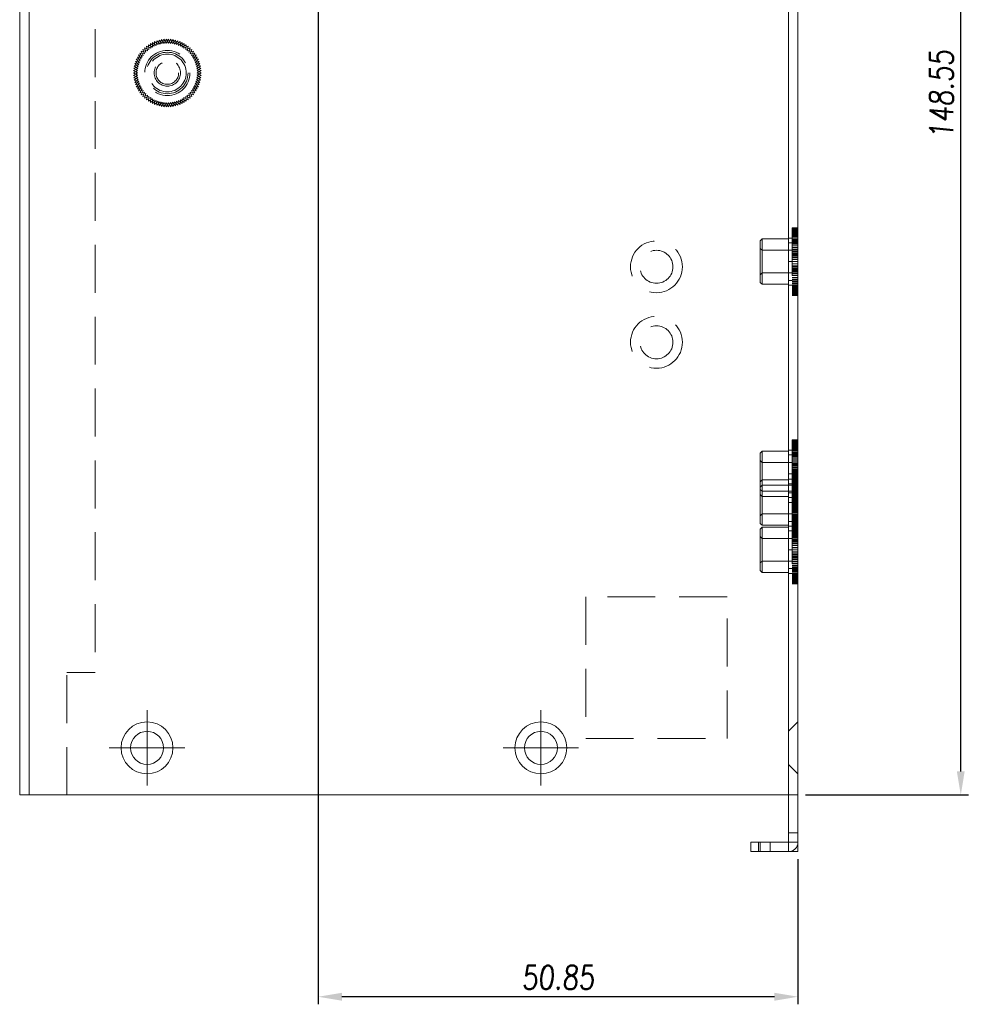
# Model space of a CAD drawing. Header units: millimetres. Extents: x 4065 to 8083, y -652 to 5416.
# Tile 109 of 256: x 5209 to 5310, y 2802 to 2906. Entities that reach past the tile are written whole.
import ezdxf

# ---------------------------------------------------------------- set-up
doc = ezdxf.new("R2010")
doc.units = ezdxf.units.MM
doc.header["$LTSCALE"] = 0.8
doc.header["$PDMODE"] = 3
doc.header["$PDSIZE"] = 0.3125
doc.linetypes.add('CENTER', pattern=[50.8, 31.75, -6.35, 6.35, -6.35])
doc.linetypes.add('HIDDEN', pattern=[9.525, 6.35, -3.175])
doc.layers.get('0').update_dxf_attribs({"linetype": 'CONTINUOUS', "lineweight": 0})
doc.layers.get('Defpoints').update_dxf_attribs({"linetype": 'CONTINUOUS', "lineweight": 0})
for name, color, linetype, lineweight in [('1', 2, 'CENTER', 0), ('2', 3, 'CONTINUOUS', 0), ('3', 5, 'HIDDEN', 0)]:
    doc.layers.add(name, color=color, linetype=linetype, lineweight=lineweight)
doc.styles.get("Standard").update_dxf_attribs({"font": 'romans.shx', "width": 0.8, "oblique": 5, "bigfont": 'whgtxt.shx'})
doc.dimstyles.get("Standard").update_dxf_attribs({"dimtxt": 2.5, "dimasz": 2.5, "dimexe": 0.8, "dimexo": 0.8, "dimgap": 0.8, "dimtad": 1, "dimdsep": 46, "dimtxsty": 'Standard', "dimcen": 0, "dimclrd": 3, "dimclre": 3, "dimclrt": 3, "dimazin": 0, "dimtp": 0.001, "dimtm": 0.001, "dimtfac": 1, "dimtmove": 0, "dimatfit": 3, "dimfxl": 0, "dimtolj": 1, "dimarcsym": 0})

# ---------------------------------------------------------------- blocks, each defined once
blk = doc.blocks.new('X')
at = {"layer": '1'}
for p, q in [((5251.84, 13719.59), (5251.84, 13727.59)), ((5247.84, 13723.59), (5255.84, 13723.59))]:
    blk.add_line(p, q, dxfattribs=at)
blk = doc.blocks.new('*D878')
at = {"layer": '2', "color": 3, "lineweight": -2}
for p, q in [((5240.98, 2972.03), (5240.98, 2802.09)), ((5291.83, 2817.48), (5291.83, 2802.09)), ((5289.33, 2802.89), (5243.48, 2802.89))]:
    blk.add_line(p, q, dxfattribs=at)
at = {"layer": '2', "color": 3}
for points in [[(5243.48, 2803.31), (5243.48, 2802.47), (5240.98, 2802.89)], [(5289.33, 2803.31), (5289.33, 2802.47), (5291.83, 2802.89)]]:
    blk.add_solid(points, dxfattribs=at)
at = {"layer": 'Defpoints', "color": 0}
for p in [(5240.98, 2972.83), (5291.83, 2818.28), (5240.98, 2802.89)]:
    blk.add_point(p, dxfattribs=at)
at = {"layer": '2', "color": 3, "insert": (5266.4, 2804.94), "char_height": 2.5, "attachment_point": 5}
blk.add_mtext('\\A1;50.85', dxfattribs=at)
blk = doc.blocks.new('*D879')
at = {"layer": '2', "color": 3, "lineweight": -2}
for p, q in [((5241.78, 2972.83), (5309.89, 2972.83)), ((5309.09, 2826.78), (5309.09, 2970.33)), ((5292.63, 2824.28), (5309.89, 2824.28))]:
    blk.add_line(p, q, dxfattribs=at)
at = {"layer": '2', "color": 3}
for points in [[(5308.67, 2970.33), (5309.5, 2970.33), (5309.09, 2972.83)], [(5308.67, 2826.78), (5309.5, 2826.78), (5309.09, 2824.28)]]:
    blk.add_solid(points, dxfattribs=at)
at = {"layer": 'Defpoints', "color": 0}
for p in [(5240.98, 2972.83), (5309.09, 2972.83), (5291.83, 2824.28)]:
    blk.add_point(p, dxfattribs=at)
at = {"layer": '2', "color": 3, "insert": (5307.04, 2898.55), "char_height": 2.5, "attachment_point": 5, "rotation": 90}
blk.add_mtext('\\A1;148.55', dxfattribs=at)

msp = doc.modelspace()

# ---------------------------------------------------------------- linework, layer by layer
for p, q in [((5290.829, 2824.28), (5290.829, 3391.28)), ((5291.829, 2818.28), (5291.829, 3391.28)), ((5210.329, 2824.28), (5210.329, 3375.28)), ((5209.329, 3374.28), (5209.329, 2824.28)), ((5209.329, 2824.28), (5291.829, 2824.28)), ((5290.829, 2818.28), (5290.829, 2824.28)), ((5286.829, 2819.28), (5291.829, 2819.28)), ((5286.829, 2819.28), (5286.829, 2818.28)), ((5287.829, 2819.28), (5287.829, 2818.28)), ((5290.829, 2818.28), (5286.829, 2818.28)), ((5290.829, 2818.28), (5291.829, 2818.28))]:
    msp.add_line(p, q)
for centre, radius in [((5222.829, 2829.28), 2.75), ((5264.579, 2829.28), 2.75), ((5222.829, 2829.28), 1.75), ((5264.579, 2829.28), 1.75)]:
    msp.add_circle(centre, radius)
at = {"layer": '3'}
for p, q in [((5290.829, 2824.28), (5290.829, 3391.28)), ((5210.329, 3374.28), (5210.329, 2824.28)), ((5217.329, 3195.03), (5217.329, 2837.28)), ((5223.631, 2904.168), (5223.596, 2903.667)), ((5224.004, 2903.832), (5223.631, 2904.168)), ((5223.797, 2903.756), (5223.867, 2904.254)), ((5223.867, 2904.254), (5224.216, 2903.892)), ((5224.108, 2904.323), (5224.004, 2903.832)), ((5224.431, 2903.938), (5224.108, 2904.323)), ((5224.216, 2903.892), (5224.354, 2904.375)), ((5224.354, 2904.375), (5224.649, 2903.969)), ((5224.603, 2904.41), (5224.431, 2903.938)), ((5224.869, 2903.984), (5224.603, 2904.41)), ((5224.649, 2903.969), (5224.854, 2904.428)), ((5224.854, 2904.428), (5225.089, 2903.984)), ((5225.105, 2904.428), (5224.869, 2903.984)), ((5225.089, 2903.984), (5225.356, 2904.41)), ((5225.309, 2903.969), (5225.105, 2904.428)), ((5225.604, 2904.375), (5225.309, 2903.969)), ((5225.356, 2904.41), (5225.527, 2903.938)), ((5225.527, 2903.938), (5225.85, 2904.323)), ((5225.743, 2903.892), (5225.604, 2904.375)), ((5226.092, 2904.254), (5225.743, 2903.892)), ((5225.85, 2904.323), (5225.955, 2903.832)), ((5225.955, 2903.832), (5226.328, 2904.168)), ((5226.162, 2903.756), (5226.092, 2904.254)), ((5226.328, 2904.168), (5226.363, 2903.667)), ((5222.222, 2903.144), (5222.709, 2903.022)), ((5222.426, 2902.685), (5222.222, 2903.144)), ((5222.867, 2903.176), (5222.39, 2903.331)), ((5222.39, 2903.331), (5222.561, 2902.859)), ((5222.57, 2903.505), (5223.036, 2903.317)), ((5222.709, 2903.022), (5222.57, 2903.505)), ((5223.214, 2903.447), (5222.763, 2903.667)), ((5222.763, 2903.667), (5222.867, 2903.176)), ((5222.966, 2903.814), (5223.401, 2903.563)), ((5223.036, 2903.317), (5222.966, 2903.814)), ((5223.596, 2903.667), (5223.179, 2903.948)), ((5223.179, 2903.948), (5223.214, 2903.447)), ((5223.401, 2904.066), (5223.797, 2903.756)), ((5223.401, 2903.563), (5223.401, 2904.066)), ((5226.557, 2904.066), (5226.162, 2903.756)), ((5226.363, 2903.667), (5226.779, 2903.948)), ((5226.557, 2903.563), (5226.557, 2904.066)), ((5226.992, 2903.814), (5226.557, 2903.563)), ((5226.779, 2903.948), (5226.744, 2903.447)), ((5226.744, 2903.447), (5227.196, 2903.667)), ((5226.923, 2903.317), (5226.992, 2903.814)), ((5227.388, 2903.505), (5226.923, 2903.317)), ((5227.196, 2903.667), (5227.091, 2903.176)), ((5227.091, 2903.176), (5227.569, 2903.331)), ((5227.25, 2903.022), (5227.388, 2903.505)), ((5227.737, 2903.144), (5227.25, 2903.022)), ((5227.569, 2903.331), (5227.397, 2902.859)), ((5227.533, 2902.685), (5227.737, 2903.144)), ((5222.096, 2902.114), (5221.596, 2902.061)), ((5221.691, 2902.294), (5222.192, 2902.312)), ((5222.013, 2901.909), (5221.691, 2902.294)), ((5222.303, 2902.503), (5221.801, 2902.52)), ((5221.801, 2902.52), (5222.096, 2902.114)), ((5221.926, 2902.738), (5222.426, 2902.685)), ((5222.192, 2902.312), (5221.926, 2902.738)), ((5222.561, 2902.859), (5222.067, 2902.946)), ((5222.067, 2902.946), (5222.303, 2902.503)), ((5227.397, 2902.859), (5227.892, 2902.946)), ((5228.032, 2902.738), (5227.533, 2902.685)), ((5227.892, 2902.946), (5227.656, 2902.503)), ((5227.656, 2902.503), (5228.158, 2902.52)), ((5227.766, 2902.312), (5228.032, 2902.738)), ((5228.268, 2902.294), (5227.766, 2902.312)), ((5228.158, 2902.52), (5227.863, 2902.114)), ((5227.863, 2902.114), (5228.362, 2902.061)), ((5227.945, 2901.909), (5228.268, 2902.294)), ((5221.379, 2900.83), (5221.831, 2901.05)), ((5221.854, 2901.269), (5221.388, 2901.081)), ((5221.388, 2901.081), (5221.823, 2900.83)), ((5221.414, 2901.331), (5221.892, 2901.486)), ((5221.831, 2901.05), (5221.414, 2901.331)), ((5221.945, 2901.7), (5221.458, 2901.578)), ((5221.458, 2901.578), (5221.854, 2901.269)), ((5221.519, 2901.822), (5222.013, 2901.909)), ((5221.892, 2901.486), (5221.519, 2901.822)), ((5221.596, 2902.061), (5221.945, 2901.7)), ((5228.44, 2901.822), (5227.945, 2901.909)), ((5228.362, 2902.061), (5228.013, 2901.7)), ((5228.013, 2901.7), (5228.501, 2901.578)), ((5228.067, 2901.486), (5228.44, 2901.822)), ((5228.544, 2901.331), (5228.067, 2901.486)), ((5228.501, 2901.578), (5228.105, 2901.269)), ((5228.105, 2901.269), (5228.571, 2901.081)), ((5228.128, 2901.05), (5228.544, 2901.331)), ((5228.579, 2900.83), (5228.128, 2901.05)), ((5228.571, 2901.081), (5228.136, 2900.83)), ((5221.831, 2900.61), (5221.379, 2900.83)), ((5221.823, 2900.83), (5221.388, 2900.579)), ((5221.388, 2900.579), (5221.854, 2900.391)), ((5221.414, 2900.329), (5221.831, 2900.61)), ((5221.892, 2900.174), (5221.414, 2900.329)), ((5221.854, 2900.391), (5221.458, 2900.081)), ((5221.458, 2900.081), (5221.945, 2899.96)), ((5221.519, 2899.838), (5221.892, 2900.174)), ((5228.501, 2900.081), (5228.013, 2899.96)), ((5228.067, 2900.174), (5228.544, 2900.329)), ((5228.44, 2899.838), (5228.067, 2900.174)), ((5228.571, 2900.579), (5228.105, 2900.391)), ((5228.105, 2900.391), (5228.501, 2900.081)), ((5228.128, 2900.61), (5228.579, 2900.83)), ((5228.544, 2900.329), (5228.128, 2900.61)), ((5228.136, 2900.83), (5228.571, 2900.579)), ((5222.013, 2899.75), (5221.519, 2899.838)), ((5221.945, 2899.96), (5221.596, 2899.599)), ((5221.596, 2899.599), (5222.096, 2899.546)), ((5221.691, 2899.366), (5222.013, 2899.75)), ((5222.192, 2899.348), (5221.691, 2899.366)), ((5222.096, 2899.546), (5221.801, 2899.14)), ((5221.801, 2899.14), (5222.303, 2899.157)), ((5221.926, 2898.922), (5222.192, 2899.348)), ((5222.426, 2898.975), (5221.926, 2898.922)), ((5222.303, 2899.157), (5222.067, 2898.714)), ((5222.222, 2898.516), (5222.426, 2898.975)), ((5227.533, 2898.975), (5228.032, 2898.922)), ((5227.737, 2898.516), (5227.533, 2898.975)), ((5228.158, 2899.14), (5227.656, 2899.157)), ((5227.656, 2899.157), (5227.892, 2898.714)), ((5227.766, 2899.348), (5228.268, 2899.366)), ((5228.032, 2898.922), (5227.766, 2899.348)), ((5228.362, 2899.599), (5227.863, 2899.546)), ((5227.863, 2899.546), (5228.158, 2899.14)), ((5227.945, 2899.75), (5228.44, 2899.838)), ((5228.268, 2899.366), (5227.945, 2899.75)), ((5228.013, 2899.96), (5228.362, 2899.599)), ((5222.067, 2898.714), (5222.561, 2898.801)), ((5222.709, 2898.637), (5222.222, 2898.516)), ((5222.561, 2898.801), (5222.39, 2898.329)), ((5222.39, 2898.329), (5222.867, 2898.484)), ((5222.57, 2898.155), (5222.709, 2898.637)), ((5223.036, 2898.343), (5222.57, 2898.155)), ((5222.867, 2898.484), (5222.763, 2897.993)), ((5222.763, 2897.993), (5223.214, 2898.213)), ((5222.966, 2897.845), (5223.036, 2898.343)), ((5223.401, 2898.097), (5222.966, 2897.845)), ((5223.214, 2898.213), (5223.179, 2897.712)), ((5223.179, 2897.712), (5223.596, 2897.993)), ((5223.401, 2897.594), (5223.401, 2898.097)), ((5223.797, 2897.903), (5223.401, 2897.594)), ((5223.596, 2897.993), (5223.631, 2897.492)), ((5223.867, 2897.406), (5223.797, 2897.903)), ((5226.092, 2897.406), (5226.162, 2897.903)), ((5226.162, 2897.903), (5226.557, 2897.594)), ((5226.363, 2897.993), (5226.328, 2897.492)), ((5226.779, 2897.712), (5226.363, 2897.993)), ((5226.557, 2898.097), (5226.992, 2897.845)), ((5226.557, 2897.594), (5226.557, 2898.097)), ((5227.196, 2897.993), (5226.744, 2898.213)), ((5226.744, 2898.213), (5226.779, 2897.712)), ((5226.923, 2898.343), (5227.388, 2898.155)), ((5226.992, 2897.845), (5226.923, 2898.343)), ((5227.569, 2898.329), (5227.091, 2898.484)), ((5227.091, 2898.484), (5227.196, 2897.993)), ((5227.25, 2898.637), (5227.737, 2898.516)), ((5227.388, 2898.155), (5227.25, 2898.637)), ((5227.892, 2898.714), (5227.397, 2898.801)), ((5227.397, 2898.801), (5227.569, 2898.329)), ((5223.631, 2897.492), (5224.004, 2897.828)), ((5224.216, 2897.767), (5223.867, 2897.406)), ((5224.004, 2897.828), (5224.108, 2897.337)), ((5224.108, 2897.337), (5224.431, 2897.722)), ((5224.354, 2897.285), (5224.216, 2897.767)), ((5224.649, 2897.691), (5224.354, 2897.285)), ((5224.431, 2897.722), (5224.603, 2897.25)), ((5224.603, 2897.25), (5224.869, 2897.676)), ((5224.854, 2897.232), (5224.649, 2897.691)), ((5225.089, 2897.676), (5224.854, 2897.232)), ((5224.869, 2897.676), (5225.105, 2897.232)), ((5225.356, 2897.25), (5225.089, 2897.676)), ((5225.105, 2897.232), (5225.309, 2897.691)), ((5225.309, 2897.691), (5225.604, 2897.285)), ((5225.527, 2897.722), (5225.356, 2897.25)), ((5225.85, 2897.337), (5225.527, 2897.722)), ((5225.604, 2897.285), (5225.743, 2897.767)), ((5225.743, 2897.767), (5226.092, 2897.406)), ((5225.955, 2897.828), (5225.85, 2897.337)), ((5226.328, 2897.492), (5225.955, 2897.828)), ((5291.829, 2884.428), (5291.229, 2884.428)), ((5291.229, 2884.428), (5291.229, 2877.232)), ((5291.829, 2884.41), (5291.229, 2884.41)), ((5291.829, 2884.375), (5291.229, 2884.375)), ((5291.829, 2884.323), (5291.229, 2884.323)), ((5291.829, 2884.428), (5291.829, 2877.232)), ((5291.829, 2883.33), (5290.829, 2883.33)), ((5291.829, 2884.254), (5291.229, 2884.254)), ((5291.829, 2884.168), (5291.229, 2884.168)), ((5291.829, 2884.066), (5291.229, 2884.066)), ((5291.229, 2883.984), (5291.829, 2883.984)), ((5291.229, 2883.969), (5291.829, 2883.969)), ((5291.829, 2883.948), (5291.229, 2883.948)), ((5291.229, 2883.938), (5291.829, 2883.938)), ((5291.229, 2883.892), (5291.829, 2883.892)), ((5291.229, 2883.832), (5291.829, 2883.832)), ((5291.829, 2883.814), (5291.229, 2883.814)), ((5291.229, 2883.756), (5291.829, 2883.756)), ((5291.829, 2883.667), (5291.229, 2883.667)), ((5291.229, 2883.563), (5291.829, 2883.563)), ((5291.829, 2883.505), (5291.229, 2883.505)), ((5291.229, 2883.447), (5291.829, 2883.447)), ((5291.829, 2883.331), (5291.229, 2883.331)), ((5291.229, 2883.317), (5291.829, 2883.317)), ((5291.829, 2883.33), (5291.829, 2878.33)), ((5287.829, 2883.03), (5288.029, 2883.23)), ((5287.829, 2883.03), (5287.829, 2878.63)), ((5290.829, 2883.23), (5288.029, 2883.23)), ((5288.029, 2883.23), (5288.029, 2878.43)), ((5290.829, 2878.43), (5290.829, 2883.23)), ((5291.229, 2882.83), (5290.829, 2882.83)), ((5291.229, 2883.176), (5291.829, 2883.176)), ((5291.829, 2883.144), (5291.229, 2883.144)), ((5291.229, 2883.022), (5291.829, 2883.022)), ((5291.829, 2882.946), (5291.229, 2882.946)), ((5291.229, 2882.859), (5291.829, 2882.859)), ((5291.829, 2882.738), (5291.229, 2882.738)), ((5291.229, 2882.685), (5291.829, 2882.685)), ((5291.829, 2882.52), (5291.229, 2882.52)), ((5291.229, 2882.503), (5291.829, 2882.503)), ((5291.229, 2882.312), (5291.829, 2882.312)), ((5291.829, 2882.294), (5291.229, 2882.294)), ((5288.029, 2882.03), (5287.829, 2882.23)), ((5291.229, 2882.03), (5288.029, 2882.03)), ((5291.229, 2882.114), (5291.829, 2882.114)), ((5291.829, 2882.061), (5291.229, 2882.061)), ((5291.229, 2881.909), (5291.829, 2881.909)), ((5291.829, 2881.822), (5291.229, 2881.822)), ((5291.229, 2881.7), (5291.829, 2881.7)), ((5291.829, 2881.578), (5291.229, 2881.578)), ((5291.229, 2881.486), (5291.829, 2881.486)), ((5291.829, 2881.331), (5291.229, 2881.331)), ((5291.229, 2881.269), (5291.829, 2881.269)), ((5291.829, 2880.83), (5290.829, 2880.83)), ((5291.829, 2881.081), (5291.229, 2881.081)), ((5291.229, 2881.05), (5291.829, 2881.05)), ((5291.829, 2880.83), (5291.229, 2880.83)), ((5291.229, 2880.61), (5291.829, 2880.61)), ((5291.829, 2880.579), (5291.229, 2880.579)), ((5291.229, 2880.391), (5291.829, 2880.391)), ((5291.829, 2880.329), (5291.229, 2880.329)), ((5291.229, 2880.174), (5291.829, 2880.174)), ((5288.029, 2879.63), (5287.829, 2879.43)), ((5291.229, 2879.63), (5288.029, 2879.63)), ((5291.829, 2880.081), (5291.229, 2880.081)), ((5291.229, 2879.96), (5291.829, 2879.96)), ((5291.829, 2879.838), (5291.229, 2879.838)), ((5291.229, 2879.75), (5291.829, 2879.75)), ((5291.829, 2879.599), (5291.229, 2879.599)), ((5291.229, 2879.546), (5291.829, 2879.546)), ((5291.829, 2879.366), (5291.229, 2879.366)), ((5291.229, 2879.348), (5291.829, 2879.348)), ((5291.229, 2879.157), (5291.829, 2879.157)), ((5291.829, 2879.14), (5291.229, 2879.14)), ((5287.829, 2878.63), (5288.029, 2878.43)), ((5290.829, 2878.43), (5288.029, 2878.43)), ((5291.229, 2878.83), (5290.829, 2878.83)), ((5291.829, 2878.33), (5290.829, 2878.33)), ((5291.229, 2878.975), (5291.829, 2878.975)), ((5291.829, 2878.922), (5291.229, 2878.922)), ((5291.229, 2878.801), (5291.829, 2878.801)), ((5291.829, 2878.714), (5291.229, 2878.714)), ((5291.229, 2878.637), (5291.829, 2878.637)), ((5291.829, 2878.516), (5291.229, 2878.516)), ((5291.229, 2878.484), (5291.829, 2878.484)), ((5291.229, 2878.343), (5291.829, 2878.343)), ((5291.829, 2878.329), (5291.229, 2878.329)), ((5291.229, 2878.213), (5291.829, 2878.213)), ((5291.829, 2878.155), (5291.229, 2878.155)), ((5291.229, 2878.097), (5291.829, 2878.097)), ((5291.829, 2877.993), (5291.229, 2877.993)), ((5291.229, 2877.903), (5291.829, 2877.903)), ((5291.829, 2877.845), (5291.229, 2877.845)), ((5291.229, 2877.828), (5291.829, 2877.828)), ((5291.229, 2877.767), (5291.829, 2877.767)), ((5291.229, 2877.722), (5291.829, 2877.722)), ((5291.829, 2877.712), (5291.229, 2877.712)), ((5291.229, 2877.691), (5291.829, 2877.691)), ((5291.229, 2877.676), (5291.829, 2877.676)), ((5291.829, 2877.594), (5291.229, 2877.594)), ((5291.829, 2877.492), (5291.229, 2877.492)), ((5291.829, 2877.406), (5291.229, 2877.406)), ((5291.829, 2877.337), (5291.229, 2877.337)), ((5291.829, 2877.285), (5291.229, 2877.285)), ((5291.829, 2877.25), (5291.229, 2877.25)), ((5291.829, 2877.232), (5291.229, 2877.232)), ((5291.829, 2861.928), (5291.229, 2861.928)), ((5291.229, 2861.928), (5291.229, 2854.732)), ((5291.829, 2861.91), (5291.229, 2861.91)), ((5291.829, 2861.875), (5291.229, 2861.875)), ((5291.829, 2861.823), (5291.229, 2861.823)), ((5291.829, 2861.754), (5291.229, 2861.754)), ((5291.829, 2861.668), (5291.229, 2861.668)), ((5291.829, 2861.566), (5291.229, 2861.566)), ((5291.229, 2861.484), (5291.829, 2861.484)), ((5291.229, 2861.469), (5291.829, 2861.469)), ((5291.829, 2861.448), (5291.229, 2861.448)), ((5291.229, 2861.438), (5291.829, 2861.438)), ((5291.229, 2861.392), (5291.829, 2861.392)), ((5291.829, 2861.928), (5291.829, 2854.732)), ((5287.829, 2860.53), (5288.029, 2860.73)), ((5287.829, 2860.53), (5287.829, 2856.13)), ((5290.829, 2860.73), (5288.029, 2860.73)), ((5288.029, 2855.93), (5288.029, 2860.73)), ((5291.829, 2860.83), (5290.829, 2860.83)), ((5290.829, 2860.73), (5290.829, 2855.93)), ((5291.229, 2860.33), (5290.829, 2860.33)), ((5291.229, 2861.332), (5291.829, 2861.332)), ((5291.829, 2861.314), (5291.229, 2861.314)), ((5291.229, 2861.256), (5291.829, 2861.256)), ((5291.829, 2861.167), (5291.229, 2861.167)), ((5291.229, 2861.063), (5291.829, 2861.063)), ((5291.829, 2861.005), (5291.229, 2861.005)), ((5291.229, 2860.947), (5291.829, 2860.947)), ((5291.829, 2860.831), (5291.229, 2860.831)), ((5291.229, 2860.817), (5291.829, 2860.817)), ((5291.229, 2860.676), (5291.829, 2860.676)), ((5291.829, 2860.644), (5291.229, 2860.644)), ((5291.229, 2860.522), (5291.829, 2860.522)), ((5291.829, 2860.446), (5291.229, 2860.446)), ((5291.229, 2860.359), (5291.829, 2860.359)), ((5291.829, 2860.83), (5291.829, 2847.78)), ((5288.029, 2859.53), (5287.829, 2859.73)), ((5291.229, 2859.53), (5288.029, 2859.53)), ((5291.829, 2860.238), (5291.229, 2860.238)), ((5291.229, 2860.185), (5291.829, 2860.185)), ((5291.829, 2860.02), (5291.229, 2860.02)), ((5291.229, 2860.003), (5291.829, 2860.003)), ((5291.229, 2859.812), (5291.829, 2859.812)), ((5291.829, 2859.794), (5291.229, 2859.794)), ((5291.229, 2859.614), (5291.829, 2859.614)), ((5291.829, 2859.561), (5291.229, 2859.561)), ((5291.229, 2859.409), (5291.829, 2859.409)), ((5291.829, 2859.322), (5291.229, 2859.322)), ((5291.829, 2858.33), (5290.829, 2858.33)), ((5291.229, 2859.2), (5291.829, 2859.2)), ((5291.829, 2859.078), (5291.229, 2859.078)), ((5291.229, 2858.986), (5291.829, 2858.986)), ((5291.829, 2858.878), (5291.229, 2858.878)), ((5291.229, 2858.878), (5291.229, 2851.682)), ((5291.829, 2858.86), (5291.229, 2858.86)), ((5291.829, 2858.831), (5291.229, 2858.831)), ((5291.829, 2858.825), (5291.229, 2858.825)), ((5291.829, 2858.773), (5291.229, 2858.773)), ((5291.229, 2858.769), (5291.829, 2858.769)), ((5291.829, 2858.704), (5291.229, 2858.704)), ((5291.829, 2858.618), (5291.229, 2858.618)), ((5291.829, 2858.581), (5291.229, 2858.581)), ((5291.229, 2858.55), (5291.829, 2858.55)), ((5291.829, 2858.516), (5291.229, 2858.516)), ((5291.229, 2858.434), (5291.829, 2858.434)), ((5291.229, 2858.419), (5291.829, 2858.419)), ((5291.829, 2858.398), (5291.229, 2858.398)), ((5291.229, 2858.388), (5291.829, 2858.388)), ((5291.229, 2858.342), (5291.829, 2858.342)), ((5291.829, 2858.33), (5291.229, 2858.33)), ((5291.229, 2858.282), (5291.829, 2858.282)), ((5291.829, 2858.264), (5291.229, 2858.264)), ((5291.829, 2858.878), (5291.829, 2851.682)), ((5287.829, 2857.48), (5288.029, 2857.68)), ((5287.829, 2857.48), (5287.829, 2853.08)), ((5290.829, 2857.68), (5288.029, 2857.68)), ((5288.029, 2852.88), (5288.029, 2857.68)), ((5290.829, 2857.78), (5291.829, 2857.78)), ((5290.829, 2857.68), (5290.829, 2852.88)), ((5291.229, 2857.28), (5290.829, 2857.28)), ((5291.229, 2858.206), (5291.829, 2858.206)), ((5291.829, 2858.117), (5291.229, 2858.117)), ((5291.229, 2858.11), (5291.829, 2858.11)), ((5291.829, 2858.079), (5291.229, 2858.079)), ((5291.229, 2858.013), (5291.829, 2858.013)), ((5291.829, 2857.955), (5291.229, 2857.955)), ((5291.229, 2857.897), (5291.829, 2857.897)), ((5291.229, 2857.891), (5291.829, 2857.891)), ((5291.829, 2857.829), (5291.229, 2857.829)), ((5291.829, 2857.781), (5291.229, 2857.781)), ((5291.229, 2857.767), (5291.829, 2857.767)), ((5291.229, 2857.674), (5291.829, 2857.674)), ((5291.229, 2857.626), (5291.829, 2857.626)), ((5291.829, 2857.594), (5291.229, 2857.594)), ((5291.829, 2857.581), (5291.229, 2857.581)), ((5291.229, 2857.472), (5291.829, 2857.472)), ((5291.229, 2857.46), (5291.829, 2857.46)), ((5291.829, 2857.396), (5291.229, 2857.396)), ((5291.829, 2857.338), (5291.229, 2857.338)), ((5291.229, 2857.309), (5291.829, 2857.309)), ((5291.229, 2857.25), (5291.829, 2857.25)), ((5291.829, 2857.188), (5291.229, 2857.188)), ((5288.029, 2857.13), (5287.829, 2856.93)), ((5288.029, 2856.48), (5287.829, 2856.68)), ((5291.229, 2857.13), (5288.029, 2857.13)), ((5291.229, 2856.48), (5288.029, 2856.48)), ((5291.229, 2856.33), (5290.829, 2856.33)), ((5291.229, 2857.135), (5291.829, 2857.135)), ((5291.829, 2857.099), (5291.229, 2857.099)), ((5291.229, 2857.046), (5291.829, 2857.046)), ((5291.829, 2856.97), (5291.229, 2856.97)), ((5291.229, 2856.953), (5291.829, 2856.953)), ((5291.829, 2856.866), (5291.229, 2856.866)), ((5291.229, 2856.848), (5291.829, 2856.848)), ((5291.229, 2856.762), (5291.829, 2856.762)), ((5291.829, 2856.744), (5291.229, 2856.744)), ((5291.229, 2856.657), (5291.829, 2856.657)), ((5291.829, 2856.64), (5291.229, 2856.64)), ((5291.229, 2856.564), (5291.829, 2856.564)), ((5291.829, 2856.511), (5291.229, 2856.511)), ((5291.229, 2856.475), (5291.829, 2856.475)), ((5291.829, 2856.422), (5291.229, 2856.422)), ((5291.229, 2856.359), (5291.829, 2856.359)), ((5291.229, 2856.301), (5291.829, 2856.301)), ((5291.829, 2856.272), (5291.229, 2856.272)), ((5291.829, 2856.214), (5291.229, 2856.214)), ((5291.229, 2856.15), (5291.829, 2856.15)), ((5291.229, 2856.137), (5291.829, 2856.137)), ((5287.829, 2856.13), (5288.029, 2855.93)), ((5290.829, 2855.93), (5288.029, 2855.93)), ((5291.829, 2855.83), (5290.829, 2855.83)), ((5291.829, 2855.28), (5290.829, 2855.28)), ((5291.829, 2856.028), (5291.229, 2856.028)), ((5291.829, 2856.016), (5291.229, 2856.016)), ((5291.229, 2855.984), (5291.829, 2855.984)), ((5291.229, 2855.936), (5291.829, 2855.936)), ((5291.229, 2855.843), (5291.829, 2855.843)), ((5291.829, 2855.829), (5291.229, 2855.829)), ((5291.829, 2855.781), (5291.229, 2855.781)), ((5291.229, 2855.719), (5291.829, 2855.719)), ((5291.229, 2855.713), (5291.829, 2855.713)), ((5291.829, 2855.655), (5291.229, 2855.655)), ((5291.229, 2855.597), (5291.829, 2855.597)), ((5291.829, 2855.531), (5291.229, 2855.531)), ((5291.229, 2855.5), (5291.829, 2855.5)), ((5291.829, 2855.493), (5291.229, 2855.493)), ((5291.229, 2855.403), (5291.829, 2855.403)), ((5291.829, 2855.345), (5291.229, 2855.345)), ((5291.229, 2855.328), (5291.829, 2855.328)), ((5291.829, 2855.28), (5291.229, 2855.28)), ((5291.229, 2855.267), (5291.829, 2855.267)), ((5291.229, 2855.222), (5291.829, 2855.222)), ((5291.829, 2855.212), (5291.229, 2855.212)), ((5291.229, 2855.191), (5291.829, 2855.191)), ((5291.229, 2855.176), (5291.829, 2855.176)), ((5291.829, 2855.094), (5291.229, 2855.094)), ((5288.029, 2854.08), (5287.829, 2853.88)), ((5291.229, 2854.08), (5288.029, 2854.08)), ((5291.229, 2855.06), (5291.829, 2855.06)), ((5291.829, 2855.029), (5291.229, 2855.029)), ((5291.829, 2854.992), (5291.229, 2854.992)), ((5291.829, 2854.906), (5291.229, 2854.906)), ((5291.229, 2854.841), (5291.829, 2854.841)), ((5291.829, 2854.837), (5291.229, 2854.837)), ((5291.829, 2854.785), (5291.229, 2854.785)), ((5291.829, 2854.779), (5291.229, 2854.779)), ((5291.829, 2854.75), (5291.229, 2854.75)), ((5291.829, 2854.732), (5291.229, 2854.732)), ((5291.229, 2854.624), (5291.829, 2854.624)), ((5291.829, 2854.531), (5291.229, 2854.531)), ((5291.229, 2854.41), (5291.829, 2854.41)), ((5291.829, 2854.288), (5291.229, 2854.288)), ((5291.229, 2854.2), (5291.829, 2854.2)), ((5291.829, 2854.049), (5291.229, 2854.049)), ((5287.829, 2853.08), (5288.029, 2852.88)), ((5291.229, 2853.28), (5290.829, 2853.28)), ((5291.229, 2853.996), (5291.829, 2853.996)), ((5291.829, 2853.878), (5291.229, 2853.878)), ((5291.229, 2853.878), (5291.229, 2846.682)), ((5291.829, 2853.86), (5291.229, 2853.86)), ((5291.829, 2853.825), (5291.229, 2853.825)), ((5291.829, 2853.816), (5291.229, 2853.816)), ((5291.229, 2853.798), (5291.829, 2853.798)), ((5291.829, 2853.773), (5291.229, 2853.773)), ((5291.829, 2853.704), (5291.229, 2853.704)), ((5291.829, 2853.618), (5291.229, 2853.618)), ((5291.229, 2853.607), (5291.829, 2853.607)), ((5291.829, 2853.59), (5291.229, 2853.59)), ((5291.829, 2853.516), (5291.229, 2853.516)), ((5291.229, 2853.434), (5291.829, 2853.434)), ((5291.229, 2853.425), (5291.829, 2853.425)), ((5291.229, 2853.419), (5291.829, 2853.419)), ((5291.829, 2853.398), (5291.229, 2853.398)), ((5291.229, 2853.388), (5291.829, 2853.388)), ((5291.829, 2853.372), (5291.229, 2853.372)), ((5291.229, 2853.342), (5291.829, 2853.342)), ((5291.229, 2853.282), (5291.829, 2853.282)), ((5291.829, 2853.264), (5291.229, 2853.264)), ((5291.229, 2853.251), (5291.829, 2853.251)), ((5291.229, 2853.206), (5291.829, 2853.206)), ((5291.829, 2853.164), (5291.229, 2853.164)), ((5291.829, 2853.117), (5291.229, 2853.117)), ((5291.229, 2853.087), (5291.829, 2853.087)), ((5291.229, 2853.013), (5291.829, 2853.013)), ((5291.829, 2853.878), (5291.829, 2846.682)), ((5287.829, 2852.48), (5288.029, 2852.68)), ((5287.829, 2852.48), (5287.829, 2848.08)), ((5290.829, 2852.88), (5288.029, 2852.88)), ((5290.829, 2852.68), (5288.029, 2852.68)), ((5288.029, 2847.88), (5288.029, 2852.68)), ((5290.829, 2852.78), (5291.829, 2852.78)), ((5290.829, 2852.68), (5290.829, 2847.88)), ((5291.229, 2852.28), (5290.829, 2852.28)), ((5291.829, 2852.966), (5291.229, 2852.966)), ((5291.829, 2852.955), (5291.229, 2852.955)), ((5291.229, 2852.934), (5291.829, 2852.934)), ((5291.229, 2852.897), (5291.829, 2852.897)), ((5291.229, 2852.793), (5291.829, 2852.793)), ((5291.829, 2852.781), (5291.229, 2852.781)), ((5291.829, 2852.779), (5291.229, 2852.779)), ((5291.229, 2852.767), (5291.829, 2852.767)), ((5291.229, 2852.663), (5291.829, 2852.663)), ((5291.229, 2852.626), (5291.829, 2852.626)), ((5291.829, 2852.605), (5291.229, 2852.605)), ((5291.829, 2852.594), (5291.229, 2852.594)), ((5291.229, 2852.547), (5291.829, 2852.547)), ((5291.229, 2852.472), (5291.829, 2852.472)), ((5291.829, 2852.443), (5291.229, 2852.443)), ((5291.829, 2852.396), (5291.229, 2852.396)), ((5291.229, 2852.353), (5291.829, 2852.353)), ((5291.229, 2852.309), (5291.829, 2852.309)), ((5291.829, 2852.295), (5291.229, 2852.295)), ((5291.229, 2852.278), (5291.829, 2852.278)), ((5291.229, 2852.217), (5291.829, 2852.217)), ((5291.829, 2852.188), (5291.229, 2852.188)), ((5291.229, 2852.172), (5291.829, 2852.172)), ((5291.829, 2852.162), (5291.229, 2852.162)), ((5291.229, 2852.141), (5291.829, 2852.141)), ((5291.229, 2852.135), (5291.829, 2852.135)), ((5291.229, 2852.126), (5291.829, 2852.126)), ((5291.829, 2852.044), (5291.229, 2852.044)), ((5291.829, 2851.97), (5291.229, 2851.97)), ((5288.029, 2851.48), (5287.829, 2851.68)), ((5291.229, 2851.48), (5288.029, 2851.48)), ((5291.229, 2851.953), (5291.829, 2851.953)), ((5291.829, 2851.942), (5291.229, 2851.942)), ((5291.829, 2851.856), (5291.229, 2851.856)), ((5291.829, 2851.787), (5291.229, 2851.787)), ((5291.229, 2851.762), (5291.829, 2851.762)), ((5291.829, 2851.744), (5291.229, 2851.744)), ((5291.829, 2851.735), (5291.229, 2851.735)), ((5291.829, 2851.7), (5291.229, 2851.7)), ((5291.829, 2851.682), (5291.229, 2851.682)), ((5291.229, 2851.564), (5291.829, 2851.564)), ((5291.829, 2851.511), (5291.229, 2851.511)), ((5291.229, 2851.359), (5291.829, 2851.359)), ((5291.829, 2851.272), (5291.229, 2851.272)), ((5291.229, 2851.15), (5291.829, 2851.15)), ((5291.829, 2851.028), (5291.229, 2851.028)), ((5291.229, 2850.936), (5291.829, 2850.936)), ((5291.829, 2850.28), (5290.829, 2850.28)), ((5291.829, 2850.781), (5291.229, 2850.781)), ((5291.229, 2850.719), (5291.829, 2850.719)), ((5291.829, 2850.531), (5291.229, 2850.531)), ((5291.229, 2850.5), (5291.829, 2850.5)), ((5291.829, 2850.28), (5291.229, 2850.28)), ((5291.229, 2850.06), (5291.829, 2850.06)), ((5291.829, 2850.029), (5291.229, 2850.029)), ((5288.029, 2849.08), (5287.829, 2848.88)), ((5291.229, 2849.08), (5288.029, 2849.08)), ((5291.229, 2849.841), (5291.829, 2849.841)), ((5291.829, 2849.779), (5291.229, 2849.779)), ((5291.229, 2849.624), (5291.829, 2849.624)), ((5291.829, 2849.531), (5291.229, 2849.531)), ((5291.229, 2849.41), (5291.829, 2849.41)), ((5291.829, 2849.288), (5291.229, 2849.288)), ((5291.229, 2849.2), (5291.829, 2849.2)), ((5291.829, 2849.049), (5291.229, 2849.049)), ((5291.229, 2848.996), (5291.829, 2848.996)), ((5287.829, 2848.08), (5288.029, 2847.88)), ((5290.829, 2847.88), (5288.029, 2847.88)), ((5291.229, 2848.28), (5290.829, 2848.28)), ((5291.829, 2848.816), (5291.229, 2848.816)), ((5291.229, 2848.798), (5291.829, 2848.798)), ((5291.229, 2848.607), (5291.829, 2848.607)), ((5291.829, 2848.59), (5291.229, 2848.59)), ((5291.229, 2848.425), (5291.829, 2848.425)), ((5291.829, 2848.372), (5291.229, 2848.372)), ((5291.229, 2848.251), (5291.829, 2848.251)), ((5291.829, 2848.164), (5291.229, 2848.164)), ((5291.229, 2848.087), (5291.829, 2848.087)), ((5291.829, 2847.966), (5291.229, 2847.966)), ((5291.229, 2847.934), (5291.829, 2847.934)), ((5291.229, 2847.793), (5291.829, 2847.793)), ((5290.829, 2847.78), (5291.829, 2847.78)), ((5291.829, 2847.779), (5291.229, 2847.779)), ((5291.229, 2847.663), (5291.829, 2847.663)), ((5291.829, 2847.605), (5291.229, 2847.605)), ((5291.229, 2847.547), (5291.829, 2847.547)), ((5291.829, 2847.443), (5291.229, 2847.443)), ((5291.229, 2847.353), (5291.829, 2847.353)), ((5291.829, 2847.295), (5291.229, 2847.295)), ((5291.229, 2847.278), (5291.829, 2847.278)), ((5291.229, 2847.217), (5291.829, 2847.217)), ((5291.229, 2847.172), (5291.829, 2847.172)), ((5291.829, 2847.162), (5291.229, 2847.162)), ((5291.229, 2847.141), (5291.829, 2847.141)), ((5291.229, 2847.126), (5291.829, 2847.126)), ((5291.829, 2847.044), (5291.229, 2847.044)), ((5291.829, 2846.942), (5291.229, 2846.942)), ((5291.829, 2846.856), (5291.229, 2846.856)), ((5291.829, 2846.787), (5291.229, 2846.787)), ((5291.829, 2846.735), (5291.229, 2846.735)), ((5291.829, 2846.7), (5291.229, 2846.7)), ((5291.829, 2846.682), (5291.229, 2846.682)), ((5284.329, 2845.28), (5269.329, 2845.28)), ((5269.329, 2845.28), (5269.329, 2830.28)), ((5284.329, 2830.28), (5284.329, 2845.28)), ((5217.329, 2837.28), (5214.329, 2837.28)), ((5214.329, 2824.28), (5214.329, 2837.28)), ((5290.829, 2831.03), (5291.829, 2832.03)), ((5269.329, 2830.28), (5284.329, 2830.28)), ((5290.829, 2827.53), (5291.829, 2826.53)), ((5291.829, 2820.28), (5290.829, 2820.28)), ((5287.629, 2818.28), (5287.629, 2819.28)), ((5288.879, 2819.28), (5288.879, 2818.28))]:
    msp.add_line(p, q, dxfattribs=at)
for centre, radius in [((5224.979, 2900.83), 2.4), ((5224.979, 2900.83), 2.4), ((5224.979, 2900.83), 2.2), ((5224.979, 2900.83), 2.2), ((5224.979, 2900.83), 2), ((5224.979, 2900.83), 2), ((5224.979, 2900.83), 1.4), ((5224.979, 2900.83), 1.4), ((5224.979, 2900.83), 1.2), ((5224.979, 2900.83), 1.2), ((5276.829, 2880.28), 2.75), ((5276.829, 2880.28), 1.75), ((5276.829, 2872.28), 2.75), ((5276.829, 2872.28), 1.75)]:
    msp.add_circle(centre, radius, dxfattribs=at)
msp.add_arc((5290.829, 2819.28), 1, 270, 0, dxfattribs=at)

# ---------------------------------------------------------------- block references
for p in [(-29.009, -10894.312), (12.741, -10894.312)]:
    msp.add_blockref('X', p)

# ---------------------------------------------------------------- dimensions: what is measured, and where the dimension line sits
at = {"layer": '2'}
dim = msp.add_linear_dim(base=(5240.979, 2802.888), p1=(5291.829, 2818.28), p2=(5240.979, 2972.83), dimstyle='Standard', override={"dimazin": 2}, dxfattribs=at)
dim.commit()
dim.dimension.update_dxf_attribs({"geometry": '*D878', "text_midpoint": (5266.404, 2804.938)})
dim = msp.add_linear_dim(base=(5309.086, 2972.83), p1=(5291.829, 2824.28), p2=(5240.979, 2972.83), angle=90, dimstyle='Standard', override={"dimazin": 2}, dxfattribs=at)
dim.commit()
dim.dimension.update_dxf_attribs({"geometry": '*D879', "text_midpoint": (5307.036, 2898.555)})

doc.saveas('drawing.dxf')
